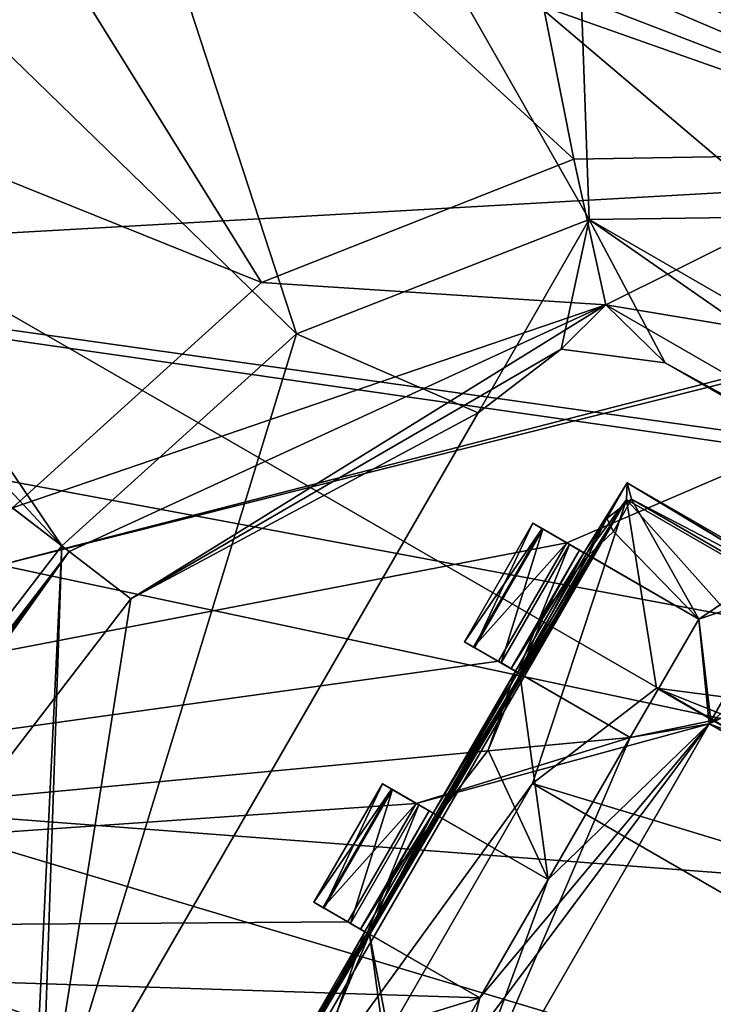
# Model space of a CAD drawing. Header units: millimetres. Extents: x -78 to 78, y -78 to 78.
# Tile 7 of 256: x -35.69 to -33.16, y -56.88 to -53.28. Entities that reach past the tile are written whole.
import ezdxf

# ---------------------------------------------------------------- set-up
doc = ezdxf.new("R2010")
doc.units = ezdxf.units.MM
doc.header["$LTSCALE"] = 41.718519
for name, color, linetype in [('10', 7, 'CONTINUOUS'), ('1421', 7, 'CONTINUOUS'), ('1448', 7, 'CONTINUOUS'), ('1480', 7, 'CONTINUOUS'), ('1493', 7, 'CONTINUOUS'), ('1503', 7, 'CONTINUOUS'), ('1517', 7, 'CONTINUOUS'), ('1558', 7, 'CONTINUOUS'), ('1585', 7, 'CONTINUOUS'), ('1593', 7, 'CONTINUOUS'), ('1646', 7, 'CONTINUOUS'), ('1745', 7, 'CONTINUOUS'), ('1769', 7, 'CONTINUOUS'), ('2704', 7, 'CONTINUOUS'), ('2713', 7, 'CONTINUOUS'), ('2720', 7, 'CONTINUOUS'), ('2748', 7, 'CONTINUOUS'), ('3248', 7, 'CONTINUOUS'), ('3258', 7, 'CONTINUOUS'), ('3273', 7, 'CONTINUOUS'), ('3298', 7, 'CONTINUOUS'), ('3299', 7, 'CONTINUOUS'), ('3300', 7, 'CONTINUOUS'), ('3325', 7, 'CONTINUOUS'), ('3326', 7, 'CONTINUOUS'), ('3327', 7, 'CONTINUOUS'), ('3329', 7, 'CONTINUOUS'), ('3353', 7, 'CONTINUOUS'), ('3354', 7, 'CONTINUOUS'), ('3355', 7, 'CONTINUOUS'), ('3358', 7, 'CONTINUOUS'), ('3378', 7, 'CONTINUOUS'), ('3379', 7, 'CONTINUOUS'), ('3400', 7, 'CONTINUOUS'), ('3401', 7, 'CONTINUOUS'), ('3402', 7, 'CONTINUOUS'), ('3403', 7, 'CONTINUOUS'), ('3404', 7, 'CONTINUOUS'), ('3405', 7, 'CONTINUOUS'), ('3431', 7, 'CONTINUOUS'), ('3432', 7, 'CONTINUOUS'), ('3433', 7, 'CONTINUOUS'), ('3454', 7, 'CONTINUOUS'), ('3457', 7, 'CONTINUOUS'), ('3458', 7, 'CONTINUOUS'), ('3459', 7, 'CONTINUOUS'), ('3487', 7, 'CONTINUOUS'), ('3536', 7, 'CONTINUOUS'), ('3538', 7, 'CONTINUOUS'), ('6', 7, 'CONTINUOUS'), ('745', 7, 'CONTINUOUS'), ('770', 7, 'CONTINUOUS'), ('833', 7, 'CONTINUOUS')]:
    doc.layers.add(name, color=color, linetype=linetype)

msp = doc.modelspace()

# ---------------------------------------------------------------- linework, layer by layer
at = {"layer": '10', "linetype": 'CONTINUOUS'}
for points in [[(-26.0369, -60.2711, -2), (-45.6578, -61.0684, -2), (-47.73, -52.73, -2), (-26.0369, -60.2711, -2)], [(-23.8526, -53.1265, -2), (-24.7212, -55.9677, -2), (-47.73, -52.73, -2), (-23.8526, -53.1265, -2)], [(-24.7212, -55.9677, -2), (-24.2957, -56.0978, -2), (-47.73, -52.73, -2), (-24.7212, -55.9677, -2)], [(-24.5881, -57.0541, -2), (-18.054, -59.0518, -2), (-47.73, -52.73, -2), (-24.5881, -57.0541, -2)], [(-18.054, -59.0518, -2), (-25.319, -59.4449, -2), (-47.73, -52.73, -2), (-18.054, -59.0518, -2)], [(-24.2957, -56.0978, -2), (-24.5881, -57.0541, -2), (-47.73, -52.73, -2), (-24.2957, -56.0978, -2)], [(-25.319, -59.4449, -2), (-26.0369, -60.2711, -2), (-47.73, -52.73, -2), (-25.319, -59.4449, -2)]]:
    msp.add_3dface(points, dxfattribs=at)
at = {"layer": '1421', "color": 7, "linetype": 'CONTINUOUS'}
for points in [[(-36.4386, -49.0578, 23.7), (-33.8127, -48.3956, 23.7), (-33.6129, -54.0155, 22.2), (-36.4386, -49.0578, 23.7)], [(-33.8127, -48.3956, 23.7), (-31.119, -48.5612, 23.7), (-32.47, -54.0002, 22.2), (-33.8127, -48.3956, 23.7)], [(-33.6129, -54.0155, 22.2), (-33.8127, -48.3956, 23.7), (-32.47, -54.0002, 22.2), (-33.6129, -54.0155, 22.2)], [(-38.741, -50.4883, 23.7), (-36.4386, -49.0578, 23.7), (-34.6829, -54.4339, 22.2), (-38.741, -50.4883, 23.7)], [(-34.6829, -54.4339, 22.2), (-36.4386, -49.0578, 23.7), (-33.6129, -54.0155, 22.2), (-34.6829, -54.4339, 22.2)], [(-39.2871, -51.1999, 23.6629), (-38.741, -50.4883, 23.7), (-35.5403, -55.2085, 22.2), (-39.2871, -51.1999, 23.6629)], [(-35.5403, -55.2085, 22.2), (-38.741, -50.4883, 23.7), (-34.6829, -54.4339, 22.2), (-35.5403, -55.2085, 22.2)], [(-39.8345, -51.9134, 23.6504), (-39.2871, -51.1999, 23.6629), (-35.5403, -55.2085, 22.2), (-39.8345, -51.9134, 23.6504)]]:
    msp.add_3dface(points, dxfattribs=at)
at = {"layer": '1448', "color": 7, "linetype": 'CONTINUOUS'}
for points in [[(-31.7699, -49.707, 26.0387), (-34.4732, -49.7512, 26.0387), (-32.4415, -53.7746, 23.3613), (-31.7699, -49.707, 26.0387)], [(-34.4732, -49.7512, 26.0387), (-36.9877, -50.7449, 26.0387), (-33.6689, -53.7947, 23.3613), (-34.4732, -49.7512, 26.0387)], [(-34.4732, -49.7512, 26.0387), (-33.6689, -53.7947, 23.3613), (-32.4415, -53.7746, 23.3613), (-34.4732, -49.7512, 26.0387)], [(-36.9877, -50.7449, 26.0387), (-38.9911, -52.5606, 26.0387), (-34.8107, -54.2459, 23.3613), (-36.9877, -50.7449, 26.0387)], [(-36.9877, -50.7449, 26.0387), (-34.8107, -54.2459, 23.3613), (-33.6689, -53.7947, 23.3613), (-36.9877, -50.7449, 26.0387)], [(-38.9911, -52.5606, 26.0387), (-35.7203, -55.0703, 23.3613), (-34.8107, -54.2459, 23.3613), (-38.9911, -52.5606, 26.0387)]]:
    msp.add_3dface(points, dxfattribs=at)
at = {"layer": '1480', "color": 7, "linetype": 'CONTINUOUS'}
msp.add_3dface([(-39.4445, -60.2966, 22.2), (-39.8345, -51.9134, 23.6504), (-35.5403, -55.2085, 22.2), (-39.4445, -60.2966, 22.2)], dxfattribs=at)
at = {"layer": '1493', "color": 7, "linetype": 'CONTINUOUS'}
for points in [[(-35.7203, -55.0703, 23.3613), (-40.2799, -61.4399, 23.2413), (-35.5135, -55.229, 23.2412), (-35.7203, -55.0703, 23.3613)], [(-40.2799, -61.4399, 23.2413), (-40.1566, -61.5103, 23.2104), (-35.5135, -55.229, 23.2412), (-40.2799, -61.4399, 23.2413)], [(-40.1566, -61.5103, 23.2104), (-40.0294, -61.5807, 23.2), (-35.5135, -55.229, 23.2412), (-40.1566, -61.5103, 23.2104)], [(-40.0294, -61.5807, 23.2), (-35.2882, -55.4019, 23.2), (-35.5135, -55.229, 23.2412), (-40.0294, -61.5807, 23.2)]]:
    msp.add_3dface(points, dxfattribs=at)
at = {"layer": '1503', "color": 7, "linetype": 'CONTINUOUS'}
for points in [[(-33.6129, -54.0155, 22.2), (-32.47, -54.0002, 22.2), (-29.9723, -56.1174, 22.2), (-33.6129, -54.0155, 22.2)], [(-34.6829, -54.4339, 22.2), (-33.6129, -54.0155, 22.2), (-34.0187, -54.722, 22.2), (-34.6829, -54.4339, 22.2)], [(-34.0187, -54.722, 22.2), (-33.6129, -54.0155, 22.2), (-33.715, -54.4891, 22.2), (-34.0187, -54.722, 22.2)], [(-33.715, -54.4891, 22.2), (-33.6129, -54.0155, 22.2), (-33.3356, -54.539, 22.2), (-33.715, -54.4891, 22.2)], [(-33.6129, -54.0155, 22.2), (-29.9723, -56.1174, 22.2), (-30.5644, -56.139, 22.2), (-33.6129, -54.0155, 22.2)], [(-33.3356, -54.539, 22.2), (-33.6129, -54.0155, 22.2), (-30.5644, -56.139, 22.2), (-33.3356, -54.539, 22.2)], [(-35.5403, -55.2085, 22.2), (-34.6829, -54.4339, 22.2), (-35.6187, -57.4933, 22.2), (-35.5403, -55.2085, 22.2)], [(-34.6829, -54.4339, 22.2), (-34.0187, -54.722, 22.2), (-35.6187, -57.4933, 22.2), (-34.6829, -54.4339, 22.2)], [(-39.4445, -60.2966, 22.2), (-35.5403, -55.2085, 22.2), (-35.6686, -57.8727, 22.2), (-39.4445, -60.2966, 22.2)], [(-35.6686, -57.8727, 22.2), (-35.5403, -55.2085, 22.2), (-35.6187, -57.4933, 22.2), (-35.6686, -57.8727, 22.2)]]:
    msp.add_3dface(points, dxfattribs=at)
at = {"layer": '1517', "color": 7, "linetype": 'CONTINUOUS'}
for points in [[(-33.6689, -53.7947, 23.3613), (-33.5521, -54.3273, 23.2), (-32.4415, -53.7746, 23.3613), (-33.6689, -53.7947, 23.3613)], [(-33.5521, -54.3273, 23.2), (-31.5579, -54.6599, 23.2), (-32.4415, -53.7746, 23.3613), (-33.5521, -54.3273, 23.2)], [(-34.8107, -54.2459, 23.3613), (-33.5521, -54.3273, 23.2), (-33.6689, -53.7947, 23.3613), (-34.8107, -54.2459, 23.3613)], [(-35.7203, -55.0703, 23.3613), (-33.5521, -54.3273, 23.2), (-34.8107, -54.2459, 23.3613), (-35.7203, -55.0703, 23.3613)], [(-33.5521, -54.3273, 23.2), (-35.7203, -55.0703, 23.3613), (-35.5135, -55.229, 23.2412), (-33.5521, -54.3273, 23.2)], [(-35.2882, -55.4019, 23.2), (-33.5521, -54.3273, 23.2), (-35.5135, -55.229, 23.2412), (-35.2882, -55.4019, 23.2)]]:
    msp.add_3dface(points, dxfattribs=at)
at = {"layer": '1558', "color": 7, "linetype": 'CONTINUOUS'}
for points in [[(-35.2882, -55.4019, 23.2), (-33.715, -54.4891, 23.2), (-33.5521, -54.3273, 23.2), (-35.2882, -55.4019, 23.2)], [(-33.715, -54.4891, 23.2), (-33.3356, -54.539, 23.2), (-33.5521, -54.3273, 23.2), (-33.715, -54.4891, 23.2)], [(-33.5521, -54.3273, 23.2), (-33.3356, -54.539, 23.2), (-30.2727, -56.2206, 23.2), (-33.5521, -54.3273, 23.2)], [(-31.5579, -54.6599, 23.2), (-33.5521, -54.3273, 23.2), (-30.2727, -56.2206, 23.2), (-31.5579, -54.6599, 23.2)], [(-34.0187, -54.722, 23.2), (-33.715, -54.4891, 23.2), (-35.2882, -55.4019, 23.2), (-34.0187, -54.722, 23.2)], [(-33.3356, -54.539, 23.2), (-30.5644, -56.139, 23.2), (-30.2727, -56.2206, 23.2), (-33.3356, -54.539, 23.2)], [(-35.6187, -57.4933, 23.2), (-34.0187, -54.722, 23.2), (-35.2882, -55.4019, 23.2), (-35.6187, -57.4933, 23.2)], [(-40.0294, -61.5807, 23.2), (-35.6187, -57.4933, 23.2), (-35.2882, -55.4019, 23.2), (-40.0294, -61.5807, 23.2)]]:
    msp.add_3dface(points, dxfattribs=at)
at = {"layer": '1585', "color": 7, "linetype": 'CONTINUOUS'}
for points in [[(-34.0187, -54.722, 22.2), (-33.715, -54.4891, 22.2), (-34.0187, -54.722, 23.2), (-34.0187, -54.722, 22.2)], [(-34.0187, -54.722, 23.2), (-33.715, -54.4891, 22.2), (-33.715, -54.4891, 23.2), (-34.0187, -54.722, 23.2)], [(-33.715, -54.4891, 22.2), (-33.3356, -54.539, 22.2), (-33.715, -54.4891, 23.2), (-33.715, -54.4891, 22.2)], [(-33.715, -54.4891, 23.2), (-33.3356, -54.539, 22.2), (-33.3356, -54.539, 23.2), (-33.715, -54.4891, 23.2)]]:
    msp.add_3dface(points, dxfattribs=at)
at = {"layer": '1593', "color": 7, "linetype": 'CONTINUOUS'}
for points in [[(-35.6187, -57.4933, 22.2), (-34.0187, -54.722, 22.2), (-35.6187, -57.4933, 23.2), (-35.6187, -57.4933, 22.2)], [(-34.0187, -54.722, 22.2), (-34.0187, -54.722, 23.2), (-35.6187, -57.4933, 23.2), (-34.0187, -54.722, 22.2)]]:
    msp.add_3dface(points, dxfattribs=at)
at = {"layer": '1646', "color": 7, "linetype": 'CONTINUOUS'}
for points in [[(-33.3356, -54.539, 22.2), (-30.5644, -56.139, 22.2), (-33.3356, -54.539, 23.2), (-33.3356, -54.539, 22.2)], [(-33.3356, -54.539, 23.2), (-30.5644, -56.139, 22.2), (-30.5644, -56.139, 23.2), (-33.3356, -54.539, 23.2)]]:
    msp.add_3dface(points, dxfattribs=at)
at = {"layer": '1745', "linetype": 'CONTINUOUS'}
for points in [[(-42.8123, -38.7906, 28.7), (-38.1672, -66.1075, 28.7), (-28.8862, -50.0323, 28.7), (-42.8123, -38.7906, 28.7)], [(-38.1672, -66.1075, 28.7), (-15.8595, -74.6681, 28.7), (-28.8862, -50.0323, 28.7), (-38.1672, -66.1075, 28.7)]]:
    msp.add_3dface(points, dxfattribs=at)
at = {"layer": '1769', "linetype": 'CONTINUOUS'}
for points in [[(-34.5772, -49.2171, 26.2), (-31.6832, -49.1694, 26.2), (-25.3347, -54.5532, 26.2), (-34.5772, -49.2171, 26.2)], [(-37.2762, -50.2838, 26.2), (-34.5772, -49.2171, 26.2), (-24.9089, -57.424, 26.2), (-37.2762, -50.2838, 26.2)], [(-34.5772, -49.2171, 26.2), (-25.3347, -54.5532, 26.2), (-24.9089, -57.424, 26.2), (-34.5772, -49.2171, 26.2)], [(-25.5201, -60.256, 26.2), (-39.4232, -52.229, 26.2), (-37.2762, -50.2838, 26.2), (-25.5201, -60.256, 26.2)], [(-25.5201, -60.256, 26.2), (-37.2762, -50.2838, 26.2), (-24.9089, -57.424, 26.2), (-25.5201, -60.256, 26.2)], [(-28.5654, -67.6081, 26.2), (-44.2676, -58.5425, 26.2), (-39.4232, -52.229, 26.2), (-28.5654, -67.6081, 26.2)], [(-25.5201, -60.256, 26.2), (-28.5654, -67.6081, 26.2), (-39.4232, -52.229, 26.2), (-25.5201, -60.256, 26.2)]]:
    msp.add_3dface(points, dxfattribs=at)
at = {"layer": '2704', "linetype": 'CONTINUOUS'}
for points in [[(-47.8372, -40.2225, 21.67), (-44.5961, -46.8331, 21.67), (-31.2278, -54.139, 21.67), (-47.8372, -40.2225, 21.67)], [(-44.5961, -46.8331, 21.67), (-44.9496, -47.1867, 21.67), (-31.2278, -54.139, 21.67), (-44.5961, -46.8331, 21.67)], [(-45.3739, -47.6109, 21.67), (-31.2278, -54.139, 21.67), (-44.9496, -47.1867, 21.67), (-45.3739, -47.6109, 21.67)], [(-45.3739, -47.6109, 21.67), (-45.7274, -47.9645, 21.67), (-31.2278, -54.139, 21.67), (-45.3739, -47.6109, 21.67)], [(-46.1517, -48.3888, 21.67), (-31.2278, -54.139, 21.67), (-45.7274, -47.9645, 21.67), (-46.1517, -48.3888, 21.67)], [(-46.1517, -48.3888, 21.67), (-46.5053, -48.7423, 21.67), (-31.2278, -54.139, 21.67), (-46.1517, -48.3888, 21.67)], [(-46.5053, -48.7423, 21.67), (-41.1446, -56.6314, 21.67), (-31.2278, -54.139, 21.67), (-46.5053, -48.7423, 21.67)], [(-41.1446, -56.6314, 21.67), (-33.6951, -55.1977, 21.67), (-31.2278, -54.139, 21.67), (-41.1446, -56.6314, 21.67)], [(-33.6951, -55.1977, 21.67), (-33.2129, -55.4762, 21.67), (-31.2278, -54.139, 21.67), (-33.6951, -55.1977, 21.67)], [(-33.2129, -55.4762, 21.67), (-33.1741, -55.8591, 21.67), (-31.2278, -54.139, 21.67), (-33.2129, -55.4762, 21.67)], [(-33.1741, -55.8591, 21.67), (-31.4375, -56.5012, 21.67), (-31.2278, -54.139, 21.67), (-33.1741, -55.8591, 21.67)], [(-41.1446, -56.6314, 21.67), (-33.9451, -55.6307, 21.67), (-33.6951, -55.1977, 21.67), (-41.1446, -56.6314, 21.67)], [(-33.4629, -55.9092, 21.67), (-33.1741, -55.8591, 21.67), (-33.2129, -55.4762, 21.67), (-33.4629, -55.9092, 21.67)], [(-33.9451, -55.6307, 21.67), (-41.1446, -56.6314, 21.67), (-33.4629, -55.9092, 21.67), (-33.9451, -55.6307, 21.67)], [(-34.2119, -57.6565, 21.67), (-33.1741, -55.8591, 21.67), (-34.3129, -57.3814, 21.67), (-34.2119, -57.6565, 21.67)], [(-33.1741, -55.8591, 21.67), (-34.0129, -56.8618, 21.67), (-34.3129, -57.3814, 21.67), (-33.1741, -55.8591, 21.67)], [(-33.1741, -55.8591, 21.67), (-33.4629, -55.9092, 21.67), (-34.2451, -56.1503, 21.67), (-33.1741, -55.8591, 21.67)], [(-33.7629, -56.4288, 21.67), (-33.1741, -55.8591, 21.67), (-34.2451, -56.1503, 21.67), (-33.7629, -56.4288, 21.67)], [(-33.1741, -55.8591, 21.67), (-33.7629, -56.4288, 21.67), (-34.0129, -56.8618, 21.67), (-33.1741, -55.8591, 21.67)], [(-33.1741, -55.8591, 21.67), (-31.7885, -56.6591, 21.67), (-31.4375, -56.5012, 21.67), (-33.1741, -55.8591, 21.67)], [(-33.4629, -55.9092, 21.67), (-41.1446, -56.6314, 21.67), (-34.2451, -56.1503, 21.67), (-33.4629, -55.9092, 21.67)], [(-34.2451, -56.1503, 21.67), (-41.1446, -56.6314, 21.67), (-34.4951, -56.5834, 21.67), (-34.2451, -56.1503, 21.67)], [(-34.4951, -56.5834, 21.67), (-41.1446, -56.6314, 21.67), (-34.0129, -56.8618, 21.67), (-34.4951, -56.5834, 21.67)], [(-41.1446, -56.6314, 21.67), (-21.6495, -66.5677, 21.67), (-35.0451, -57.536, 21.67), (-41.1446, -56.6314, 21.67)], [(-34.0129, -56.8618, 21.67), (-41.1446, -56.6314, 21.67), (-34.7951, -57.103, 21.67), (-34.0129, -56.8618, 21.67)], [(-41.1446, -56.6314, 21.67), (-35.0451, -57.536, 21.67), (-34.7951, -57.103, 21.67), (-41.1446, -56.6314, 21.67)], [(-34.3129, -57.3814, 21.67), (-34.0129, -56.8618, 21.67), (-34.7951, -57.103, 21.67), (-34.3129, -57.3814, 21.67)]]:
    msp.add_3dface(points, dxfattribs=at)
at = {"layer": '2713', "linetype": 'CONTINUOUS'}
for points in [[(-21.6495, -66.5677, 21.67), (-41.1446, -56.6314, 21.67), (-41.1111, -56.6558, 20.074), (-21.6495, -66.5677, 21.67)], [(-21.6345, -66.5726, 20.074), (-21.6495, -66.5677, 21.67), (-41.1111, -56.6558, 20.074), (-21.6345, -66.5726, 20.074)]]:
    msp.add_3dface(points, dxfattribs=at)
at = {"layer": '2720', "linetype": 'CONTINUOUS'}
for points in [[(-31.2619, -54.1194, 20.074), (-56.5927, -41.1969, 20.074), (-47.8794, -40.1723, 20.074), (-31.2619, -54.1194, 20.074)], [(-41.1111, -56.6558, 20.074), (-56.5927, -41.1969, 20.074), (-31.2619, -54.1194, 20.074), (-41.1111, -56.6558, 20.074)], [(-10.8683, -61.5475, 20.074), (-41.1111, -56.6558, 20.074), (-31.2619, -54.1194, 20.074), (-10.8683, -61.5475, 20.074)], [(-21.6345, -66.5726, 20.074), (-41.1111, -56.6558, 20.074), (-10.8683, -61.5475, 20.074), (-21.6345, -66.5726, 20.074)]]:
    msp.add_3dface(points, dxfattribs=at)
at = {"layer": '2748', "linetype": 'CONTINUOUS'}
for points in [[(-47.8372, -40.2225, 21.67), (-31.2619, -54.1194, 20.074), (-47.8794, -40.1723, 20.074), (-47.8372, -40.2225, 21.67)], [(-47.8372, -40.2225, 21.67), (-31.2278, -54.139, 21.67), (-31.2619, -54.1194, 20.074), (-47.8372, -40.2225, 21.67)]]:
    msp.add_3dface(points, dxfattribs=at)
at = {"layer": '3248', "linetype": 'CONTINUOUS'}
for points in [[(-33.1741, -55.8591, 21.67), (-33.168, -55.8485, 21.845), (-33.1274, -55.8376, 22.27), (-33.1741, -55.8591, 21.67)], [(-31.7932, -56.6079, 22.27), (-33.1741, -55.8591, 21.67), (-33.1274, -55.8376, 22.27), (-31.7932, -56.6079, 22.27)], [(-31.7885, -56.6591, 21.67), (-33.1741, -55.8591, 21.67), (-31.7824, -56.6485, 21.845), (-31.7885, -56.6591, 21.67)], [(-31.7824, -56.6485, 21.845), (-33.1741, -55.8591, 21.67), (-31.7932, -56.6079, 22.27), (-31.7824, -56.6485, 21.845)]]:
    msp.add_3dface(points, dxfattribs=at)
at = {"layer": '3258', "linetype": 'CONTINUOUS'}
for points in [[(-33.168, -55.8485, 21.845), (-34.2119, -57.6565, 21.67), (-34.218, -57.6671, 21.845), (-33.168, -55.8485, 21.845)], [(-33.1741, -55.8591, 21.67), (-34.2119, -57.6565, 21.67), (-33.168, -55.8485, 21.845), (-33.1741, -55.8591, 21.67)]]:
    msp.add_3dface(points, dxfattribs=at)
at = {"layer": '3273', "linetype": 'CONTINUOUS'}
for points in [[(-34.0691, -55.5592, 21.896), (-33.8191, -55.1262, 21.896), (-33.7854, -55.1456, 21.7623), (-34.0691, -55.5592, 21.896)], [(-34.0354, -55.5786, 21.7623), (-34.0691, -55.5592, 21.896), (-33.7854, -55.1456, 21.7623), (-34.0354, -55.5786, 21.7623)], [(-33.6951, -55.1977, 21.67), (-34.0354, -55.5786, 21.7623), (-33.7854, -55.1456, 21.7623), (-33.6951, -55.1977, 21.67)], [(-33.6951, -55.1977, 21.67), (-33.9451, -55.6307, 21.67), (-34.0354, -55.5786, 21.7623), (-33.6951, -55.1977, 21.67)]]:
    msp.add_3dface(points, dxfattribs=at)
at = {"layer": '3298', "linetype": 'CONTINUOUS'}
for points in [[(-34.0129, -56.8618, 21.67), (-33.7629, -56.4288, 21.67), (-34.0129, -56.8618, 21.845), (-34.0129, -56.8618, 21.67)], [(-33.7629, -56.4288, 21.67), (-33.7629, -56.4288, 21.845), (-34.0129, -56.8618, 21.845), (-33.7629, -56.4288, 21.67)]]:
    msp.add_3dface(points, dxfattribs=at)
at = {"layer": '3299', "linetype": 'CONTINUOUS'}
for points in [[(-33.6485, -55.2246, 22.1557), (-33.6162, -55.2433, 21.8612), (-33.8191, -55.1262, 21.896), (-33.6485, -55.2246, 22.1557)], [(-33.8191, -55.1262, 21.896), (-33.6162, -55.2433, 21.8612), (-33.7854, -55.1456, 21.7623), (-33.8191, -55.1262, 21.896)], [(-33.6328, -55.2337, 22.4493), (-33.6485, -55.2246, 22.1557), (-33.8191, -55.1262, 22.421), (-33.6328, -55.2337, 22.4493)], [(-33.7825, -55.1473, 22.5598), (-33.6328, -55.2337, 22.4493), (-33.8191, -55.1262, 22.421), (-33.7825, -55.1473, 22.5598)], [(-33.8191, -55.1262, 22.421), (-33.6485, -55.2246, 22.1557), (-33.8191, -55.1262, 21.896), (-33.8191, -55.1262, 22.421)], [(-33.2129, -55.4762, 21.67), (-33.6951, -55.1977, 21.67), (-33.7854, -55.1456, 21.7623), (-33.2129, -55.4762, 21.67)], [(-33.2129, -55.4762, 21.845), (-33.2129, -55.4762, 21.67), (-33.7854, -55.1456, 21.7623), (-33.2129, -55.4762, 21.845)], [(-33.6162, -55.2433, 21.8612), (-33.2129, -55.4762, 21.845), (-33.7854, -55.1456, 21.7623), (-33.6162, -55.2433, 21.8612)], [(-33.6854, -55.2033, 22.652), (-33.6328, -55.2337, 22.4493), (-33.7825, -55.1473, 22.5598), (-33.6854, -55.2033, 22.652)], [(-33.6242, -55.2387, 22.6698), (-33.6328, -55.2337, 22.4493), (-33.6854, -55.2033, 22.652), (-33.6242, -55.2387, 22.6698)]]:
    msp.add_3dface(points, dxfattribs=at)
at = {"layer": '3300', "linetype": 'CONTINUOUS'}
for points in [[(-33.8985, -55.6576, 22.1542), (-33.8828, -55.6667, 22.4493), (-34.0691, -55.5592, 22.421), (-33.8985, -55.6576, 22.1542)], [(-34.0691, -55.5592, 22.421), (-33.8828, -55.6667, 22.4493), (-34.0325, -55.5803, 22.5598), (-34.0691, -55.5592, 22.421)], [(-33.8664, -55.6762, 21.8612), (-33.8985, -55.6576, 22.1542), (-34.0691, -55.5592, 21.896), (-33.8664, -55.6762, 21.8612)], [(-34.0354, -55.5786, 21.7623), (-33.8664, -55.6762, 21.8612), (-34.0691, -55.5592, 21.896), (-34.0354, -55.5786, 21.7623)], [(-34.0691, -55.5592, 21.896), (-33.8985, -55.6576, 22.1542), (-34.0691, -55.5592, 22.421), (-34.0691, -55.5592, 21.896)], [(-34.0354, -55.5786, 21.7623), (-33.9451, -55.6307, 21.67), (-33.4629, -55.9092, 21.845), (-34.0354, -55.5786, 21.7623)], [(-33.8664, -55.6762, 21.8612), (-34.0354, -55.5786, 21.7623), (-33.4629, -55.9092, 21.845), (-33.8664, -55.6762, 21.8612)], [(-33.8828, -55.6667, 22.4493), (-33.8742, -55.6717, 22.6698), (-34.0325, -55.5803, 22.5598), (-33.8828, -55.6667, 22.4493)], [(-34.0325, -55.5803, 22.5598), (-33.8742, -55.6717, 22.6698), (-33.9354, -55.6363, 22.652), (-34.0325, -55.5803, 22.5598)], [(-33.9451, -55.6307, 21.67), (-33.4629, -55.9092, 21.67), (-33.4629, -55.9092, 21.845), (-33.9451, -55.6307, 21.67)]]:
    msp.add_3dface(points, dxfattribs=at)
at = {"layer": '3325', "linetype": 'CONTINUOUS'}
for points in [[(-34.6191, -56.5118, 22.421), (-34.4328, -56.6193, 22.4493), (-34.5825, -56.5329, 22.5598), (-34.6191, -56.5118, 22.421)], [(-34.4328, -56.6193, 22.4493), (-34.6191, -56.5118, 22.421), (-34.4485, -56.6103, 22.1542), (-34.4328, -56.6193, 22.4493)], [(-34.4164, -56.6288, 21.8612), (-34.6191, -56.5118, 21.896), (-34.5854, -56.5312, 21.7623), (-34.4164, -56.6288, 21.8612)], [(-34.6191, -56.5118, 21.896), (-34.4164, -56.6288, 21.8612), (-34.4485, -56.6103, 22.1542), (-34.6191, -56.5118, 21.896)], [(-34.6191, -56.5118, 22.421), (-34.6191, -56.5118, 21.896), (-34.4485, -56.6103, 22.1542), (-34.6191, -56.5118, 22.421)], [(-34.4951, -56.5834, 21.67), (-34.0129, -56.8618, 21.845), (-34.5854, -56.5312, 21.7623), (-34.4951, -56.5834, 21.67)], [(-34.0129, -56.8618, 21.845), (-34.4164, -56.6288, 21.8612), (-34.5854, -56.5312, 21.7623), (-34.0129, -56.8618, 21.845)], [(-34.4328, -56.6193, 22.4493), (-34.4242, -56.6243, 22.6698), (-34.5825, -56.5329, 22.5598), (-34.4328, -56.6193, 22.4493)], [(-34.5825, -56.5329, 22.5598), (-34.4242, -56.6243, 22.6698), (-34.4854, -56.589, 22.652), (-34.5825, -56.5329, 22.5598)], [(-34.4951, -56.5834, 21.67), (-34.0129, -56.8618, 21.67), (-34.0129, -56.8618, 21.845), (-34.4951, -56.5834, 21.67)]]:
    msp.add_3dface(points, dxfattribs=at)
at = {"layer": '3326', "linetype": 'CONTINUOUS'}
for points in [[(-34.1828, -56.1863, 22.4493), (-34.1985, -56.1772, 22.1557), (-34.3691, -56.0788, 22.421), (-34.1828, -56.1863, 22.4493)], [(-34.3325, -56.0999, 22.5598), (-34.1828, -56.1863, 22.4493), (-34.3691, -56.0788, 22.421), (-34.3325, -56.0999, 22.5598)], [(-34.1985, -56.1772, 22.1557), (-34.1662, -56.1959, 21.8612), (-34.3691, -56.0788, 21.896), (-34.1985, -56.1772, 22.1557)], [(-34.3691, -56.0788, 21.896), (-34.1662, -56.1959, 21.8612), (-34.3354, -56.0982, 21.7623), (-34.3691, -56.0788, 21.896)], [(-34.3691, -56.0788, 22.421), (-34.1985, -56.1772, 22.1557), (-34.3691, -56.0788, 21.896), (-34.3691, -56.0788, 22.421)], [(-33.7629, -56.4288, 21.67), (-34.2451, -56.1503, 21.67), (-34.3354, -56.0982, 21.7623), (-33.7629, -56.4288, 21.67)], [(-33.7629, -56.4288, 21.845), (-33.7629, -56.4288, 21.67), (-34.3354, -56.0982, 21.7623), (-33.7629, -56.4288, 21.845)], [(-34.1662, -56.1959, 21.8612), (-33.7629, -56.4288, 21.845), (-34.3354, -56.0982, 21.7623), (-34.1662, -56.1959, 21.8612)], [(-34.2354, -56.1559, 22.652), (-34.1828, -56.1863, 22.4493), (-34.3325, -56.0999, 22.5598), (-34.2354, -56.1559, 22.652)], [(-34.1742, -56.1913, 22.6698), (-34.1828, -56.1863, 22.4493), (-34.2354, -56.1559, 22.652), (-34.1742, -56.1913, 22.6698)]]:
    msp.add_3dface(points, dxfattribs=at)
at = {"layer": '3327', "linetype": 'CONTINUOUS'}
for points in [[(-33.4629, -55.9092, 21.67), (-33.2129, -55.4762, 21.67), (-33.4629, -55.9092, 21.845), (-33.4629, -55.9092, 21.67)], [(-33.4629, -55.9092, 21.845), (-33.2129, -55.4762, 21.67), (-33.2129, -55.4762, 21.845), (-33.4629, -55.9092, 21.845)]]:
    msp.add_3dface(points, dxfattribs=at)
at = {"layer": '3329', "linetype": 'CONTINUOUS'}
msp.add_3dface([(-33.1274, -55.8376, 22.27), (-33.168, -55.8485, 21.845), (-32.8899, -55.3667, 21.845), (-33.1274, -55.8376, 22.27)], dxfattribs=at)
at = {"layer": '3353', "linetype": 'CONTINUOUS'}
for points in [[(-34.3691, -56.0788, 21.896), (-34.3354, -56.0982, 21.7623), (-34.6191, -56.5118, 21.896), (-34.3691, -56.0788, 21.896)], [(-34.6191, -56.5118, 21.896), (-34.3354, -56.0982, 21.7623), (-34.5854, -56.5312, 21.7623), (-34.6191, -56.5118, 21.896)], [(-34.3354, -56.0982, 21.7623), (-34.2451, -56.1503, 21.67), (-34.5854, -56.5312, 21.7623), (-34.3354, -56.0982, 21.7623)], [(-34.2451, -56.1503, 21.67), (-34.4951, -56.5834, 21.67), (-34.5854, -56.5312, 21.7623), (-34.2451, -56.1503, 21.67)]]:
    msp.add_3dface(points, dxfattribs=at)
at = {"layer": '3354', "linetype": 'CONTINUOUS'}
for points in [[(-33.6328, -55.2337, 22.4493), (-33.8985, -55.6576, 22.1542), (-33.6485, -55.2246, 22.1557), (-33.6328, -55.2337, 22.4493)], [(-33.8985, -55.6576, 22.1542), (-33.7709, -55.4427, 21.9003), (-33.6485, -55.2246, 22.1557), (-33.8985, -55.6576, 22.1542)], [(-33.7709, -55.4427, 21.9003), (-33.6162, -55.2433, 21.8612), (-33.6485, -55.2246, 22.1557), (-33.7709, -55.4427, 21.9003)], [(-33.6328, -55.2337, 22.4493), (-33.8828, -55.6667, 22.4493), (-33.8985, -55.6576, 22.1542), (-33.6328, -55.2337, 22.4493)], [(-33.8664, -55.6762, 21.8612), (-33.7709, -55.4427, 21.9003), (-33.8985, -55.6576, 22.1542), (-33.8664, -55.6762, 21.8612)]]:
    msp.add_3dface(points, dxfattribs=at)
at = {"layer": '3355', "linetype": 'CONTINUOUS'}
for points in [[(-34.0691, -55.5592, 21.896), (-34.0691, -55.5592, 22.421), (-33.8191, -55.1262, 21.896), (-34.0691, -55.5592, 21.896)], [(-34.0691, -55.5592, 22.421), (-33.8191, -55.1262, 22.421), (-33.8191, -55.1262, 21.896), (-34.0691, -55.5592, 22.421)]]:
    msp.add_3dface(points, dxfattribs=at)
at = {"layer": '3358', "linetype": 'CONTINUOUS'}
for points in [[(-33.524, -55.1567, 21.845), (-33.4582, -55.0386, 21.845), (-33.2129, -55.4762, 21.845), (-33.524, -55.1567, 21.845)], [(-33.2129, -55.4762, 21.845), (-33.4582, -55.0386, 21.845), (-32.8899, -55.3667, 21.845), (-33.2129, -55.4762, 21.845)], [(-33.6162, -55.2433, 21.8612), (-33.524, -55.1567, 21.845), (-33.2129, -55.4762, 21.845), (-33.6162, -55.2433, 21.8612)], [(-33.168, -55.8485, 21.845), (-33.2129, -55.4762, 21.845), (-32.8899, -55.3667, 21.845), (-33.168, -55.8485, 21.845)], [(-33.168, -55.8485, 21.845), (-33.4629, -55.9092, 21.845), (-33.2129, -55.4762, 21.845), (-33.168, -55.8485, 21.845)], [(-33.9826, -55.9555, 21.845), (-33.8664, -55.6762, 21.8612), (-33.7629, -56.4288, 21.845), (-33.9826, -55.9555, 21.845)], [(-33.8664, -55.6762, 21.8612), (-33.4629, -55.9092, 21.845), (-33.7629, -56.4288, 21.845), (-33.8664, -55.6762, 21.8612)], [(-33.168, -55.8485, 21.845), (-34.218, -57.6671, 21.845), (-33.4629, -55.9092, 21.845), (-33.168, -55.8485, 21.845)], [(-33.4629, -55.9092, 21.845), (-34.218, -57.6671, 21.845), (-33.7629, -56.4288, 21.845), (-33.4629, -55.9092, 21.845)], [(-34.1662, -56.1959, 21.8612), (-33.9826, -55.9555, 21.845), (-33.7629, -56.4288, 21.845), (-34.1662, -56.1959, 21.8612)], [(-33.7629, -56.4288, 21.845), (-34.218, -57.6671, 21.845), (-34.0129, -56.8618, 21.845), (-33.7629, -56.4288, 21.845)], [(-34.5326, -56.9081, 21.845), (-34.4164, -56.6288, 21.8612), (-34.3129, -57.3814, 21.845), (-34.5326, -56.9081, 21.845)], [(-34.218, -57.6671, 21.845), (-34.4164, -56.6288, 21.8612), (-34.0129, -56.8618, 21.845), (-34.218, -57.6671, 21.845)], [(-34.4164, -56.6288, 21.8612), (-34.218, -57.6671, 21.845), (-34.3129, -57.3814, 21.845), (-34.4164, -56.6288, 21.8612)]]:
    msp.add_3dface(points, dxfattribs=at)
at = {"layer": '3378', "linetype": 'CONTINUOUS'}
for points in [[(-34.3691, -56.0788, 22.421), (-34.3691, -56.0788, 21.896), (-34.6191, -56.5118, 22.421), (-34.3691, -56.0788, 22.421)], [(-34.3691, -56.0788, 21.896), (-34.6191, -56.5118, 21.896), (-34.6191, -56.5118, 22.421), (-34.3691, -56.0788, 21.896)]]:
    msp.add_3dface(points, dxfattribs=at)
at = {"layer": '3379', "linetype": 'CONTINUOUS'}
for points in [[(-33.6242, -55.2387, 22.6698), (-33.4742, -54.9788, 22.67), (-33.6328, -55.2337, 22.4493), (-33.6242, -55.2387, 22.6698)], [(-33.4742, -54.9788, 22.67), (-33.5486, -55.1091, 22.46), (-33.6328, -55.2337, 22.4493), (-33.4742, -54.9788, 22.67)], [(-33.4742, -54.9788, 22.67), (-33.4742, -54.9788, 22.47), (-33.5486, -55.1091, 22.46), (-33.4742, -54.9788, 22.67)]]:
    msp.add_3dface(points, dxfattribs=at)
at = {"layer": '3400', "linetype": 'CONTINUOUS'}
for points in [[(-34.1985, -56.1772, 22.1557), (-34.1828, -56.1863, 22.4493), (-34.4485, -56.6103, 22.1542), (-34.1985, -56.1772, 22.1557)], [(-34.1985, -56.1772, 22.1557), (-34.4485, -56.6103, 22.1542), (-34.3209, -56.3953, 21.9003), (-34.1985, -56.1772, 22.1557)], [(-34.1828, -56.1863, 22.4493), (-34.4328, -56.6193, 22.4493), (-34.4485, -56.6103, 22.1542), (-34.1828, -56.1863, 22.4493)], [(-34.1662, -56.1959, 21.8612), (-34.1985, -56.1772, 22.1557), (-34.3209, -56.3953, 21.9003), (-34.1662, -56.1959, 21.8612)], [(-34.4485, -56.6103, 22.1542), (-34.4164, -56.6288, 21.8612), (-34.3209, -56.3953, 21.9003), (-34.4485, -56.6103, 22.1542)]]:
    msp.add_3dface(points, dxfattribs=at)
at = {"layer": '3401', "linetype": 'CONTINUOUS'}
for points in [[(-33.4742, -54.9788, 22.47), (-33.4582, -55.0386, 21.845), (-33.5486, -55.1091, 22.46), (-33.4742, -54.9788, 22.47)], [(-33.4582, -55.0386, 21.845), (-33.524, -55.1567, 21.845), (-33.5486, -55.1091, 22.46), (-33.4582, -55.0386, 21.845)], [(-33.5486, -55.1091, 22.46), (-33.6162, -55.2433, 21.8612), (-33.6328, -55.2337, 22.4493), (-33.5486, -55.1091, 22.46)], [(-33.524, -55.1567, 21.845), (-33.6162, -55.2433, 21.8612), (-33.5486, -55.1091, 22.46), (-33.524, -55.1567, 21.845)], [(-33.8828, -55.6667, 22.4493), (-33.6328, -55.2337, 22.4493), (-33.8664, -55.6762, 21.8612), (-33.8828, -55.6667, 22.4493)], [(-33.6328, -55.2337, 22.4493), (-33.6162, -55.2433, 21.8612), (-33.8664, -55.6762, 21.8612), (-33.6328, -55.2337, 22.4493)], [(-34.1828, -56.1863, 22.4493), (-33.8828, -55.6667, 22.4493), (-34.1662, -56.1959, 21.8612), (-34.1828, -56.1863, 22.4493)], [(-34.1662, -56.1959, 21.8612), (-33.8828, -55.6667, 22.4493), (-33.9826, -55.9555, 21.845), (-34.1662, -56.1959, 21.8612)], [(-33.9826, -55.9555, 21.845), (-33.8828, -55.6667, 22.4493), (-33.8664, -55.6762, 21.8612), (-33.9826, -55.9555, 21.845)], [(-34.4328, -56.6193, 22.4493), (-34.1828, -56.1863, 22.4493), (-34.4164, -56.6288, 21.8612), (-34.4328, -56.6193, 22.4493)], [(-34.4164, -56.6288, 21.8612), (-34.1828, -56.1863, 22.4493), (-34.1662, -56.1959, 21.8612), (-34.4164, -56.6288, 21.8612)], [(-34.7328, -57.139, 22.4493), (-34.4328, -56.6193, 22.4493), (-34.7162, -57.1486, 21.845), (-34.7328, -57.139, 22.4493)], [(-34.7162, -57.1486, 21.845), (-34.4328, -56.6193, 22.4493), (-34.5326, -56.9081, 21.845), (-34.7162, -57.1486, 21.845)], [(-34.5326, -56.9081, 21.845), (-34.4328, -56.6193, 22.4493), (-34.4164, -56.6288, 21.8612), (-34.5326, -56.9081, 21.845)]]:
    msp.add_3dface(points, dxfattribs=at)
at = {"layer": '3402', "linetype": 'CONTINUOUS'}
for points in [[(-34.0691, -55.5592, 22.421), (-34.0325, -55.5803, 22.5598), (-33.8191, -55.1262, 22.421), (-34.0691, -55.5592, 22.421)], [(-34.0325, -55.5803, 22.5598), (-33.7825, -55.1473, 22.5598), (-33.8191, -55.1262, 22.421), (-34.0325, -55.5803, 22.5598)], [(-34.0325, -55.5803, 22.5598), (-33.9354, -55.6363, 22.652), (-33.7825, -55.1473, 22.5598), (-34.0325, -55.5803, 22.5598)], [(-33.9354, -55.6363, 22.652), (-33.6854, -55.2033, 22.652), (-33.7825, -55.1473, 22.5598), (-33.9354, -55.6363, 22.652)]]:
    msp.add_3dface(points, dxfattribs=at)
at = {"layer": '3403', "linetype": 'CONTINUOUS'}
for points in [[(-30.8761, -56.4788, 22.67), (-30.8761, -56.4788, 22.47), (-33.4742, -54.9788, 22.47), (-30.8761, -56.4788, 22.67)], [(-33.4742, -54.9788, 22.67), (-30.8761, -56.4788, 22.67), (-33.4742, -54.9788, 22.47), (-33.4742, -54.9788, 22.67)]]:
    msp.add_3dface(points, dxfattribs=at)
at = {"layer": '3404', "linetype": 'CONTINUOUS'}
msp.add_3dface([(-33.8664, -55.6762, 21.8612), (-33.6162, -55.2433, 21.8612), (-33.7709, -55.4427, 21.9003), (-33.8664, -55.6762, 21.8612)], dxfattribs=at)
at = {"layer": '3405', "linetype": 'CONTINUOUS'}
for points in [[(-33.4742, -54.9788, 22.47), (-30.8761, -56.4788, 22.47), (-32.8493, -55.3558, 22.27), (-33.4742, -54.9788, 22.47)], [(-33.4582, -55.0386, 21.845), (-33.4742, -54.9788, 22.47), (-32.8493, -55.3558, 22.27), (-33.4582, -55.0386, 21.845)], [(-32.8899, -55.3667, 21.845), (-33.4582, -55.0386, 21.845), (-32.8493, -55.3558, 22.27), (-32.8899, -55.3667, 21.845)]]:
    msp.add_3dface(points, dxfattribs=at)
at = {"layer": '3431', "linetype": 'CONTINUOUS'}
for points in [[(-34.3691, -56.0788, 22.421), (-34.6191, -56.5118, 22.421), (-34.5825, -56.5329, 22.5598), (-34.3691, -56.0788, 22.421)], [(-34.3325, -56.0999, 22.5598), (-34.3691, -56.0788, 22.421), (-34.5825, -56.5329, 22.5598), (-34.3325, -56.0999, 22.5598)], [(-34.3325, -56.0999, 22.5598), (-34.5825, -56.5329, 22.5598), (-34.4854, -56.589, 22.652), (-34.3325, -56.0999, 22.5598)], [(-34.2354, -56.1559, 22.652), (-34.3325, -56.0999, 22.5598), (-34.4854, -56.589, 22.652), (-34.2354, -56.1559, 22.652)]]:
    msp.add_3dface(points, dxfattribs=at)
at = {"layer": '3432', "linetype": 'CONTINUOUS'}
for points in [[(-33.9354, -55.6363, 22.652), (-33.8742, -55.6717, 22.6698), (-33.6854, -55.2033, 22.652), (-33.9354, -55.6363, 22.652)], [(-33.8742, -55.6717, 22.6698), (-33.6242, -55.2387, 22.6698), (-33.6854, -55.2033, 22.652), (-33.8742, -55.6717, 22.6698)]]:
    msp.add_3dface(points, dxfattribs=at)
at = {"layer": '3433', "linetype": 'CONTINUOUS'}
for points in [[(-33.8742, -55.6717, 22.6698), (-33.8828, -55.6667, 22.4493), (-34.1828, -56.1863, 22.4493), (-33.8742, -55.6717, 22.6698)], [(-34.1742, -56.1913, 22.6698), (-33.8742, -55.6717, 22.6698), (-34.1828, -56.1863, 22.4493), (-34.1742, -56.1913, 22.6698)]]:
    msp.add_3dface(points, dxfattribs=at)
at = {"layer": '3454', "linetype": 'CONTINUOUS'}
for points in [[(-34.2354, -56.1559, 22.652), (-34.4854, -56.589, 22.652), (-34.4242, -56.6243, 22.6698), (-34.2354, -56.1559, 22.652)], [(-34.1742, -56.1913, 22.6698), (-34.2354, -56.1559, 22.652), (-34.4242, -56.6243, 22.6698), (-34.1742, -56.1913, 22.6698)]]:
    msp.add_3dface(points, dxfattribs=at)
at = {"layer": '3457', "linetype": 'CONTINUOUS'}
msp.add_3dface([(-34.4164, -56.6288, 21.8612), (-34.1662, -56.1959, 21.8612), (-34.3209, -56.3953, 21.9003), (-34.4164, -56.6288, 21.8612)], dxfattribs=at)
at = {"layer": '3458', "linetype": 'CONTINUOUS'}
for points in [[(-34.4242, -56.6243, 22.6698), (-34.4328, -56.6193, 22.4493), (-34.7328, -57.139, 22.4493), (-34.4242, -56.6243, 22.6698)], [(-34.7242, -57.1439, 22.6698), (-34.4242, -56.6243, 22.6698), (-34.7328, -57.139, 22.4493), (-34.7242, -57.1439, 22.6698)]]:
    msp.add_3dface(points, dxfattribs=at)
at = {"layer": '3459', "linetype": 'CONTINUOUS'}
for points in [[(-33.4765, -55.0387, 23.47), (-30.9268, -56.5107, 23.47), (-33.4742, -54.9788, 22.67), (-33.4765, -55.0387, 23.47)], [(-30.9268, -56.5107, 23.47), (-30.8761, -56.4788, 22.67), (-33.4742, -54.9788, 22.67), (-30.9268, -56.5107, 23.47)]]:
    msp.add_3dface(points, dxfattribs=at)
at = {"layer": '3487', "linetype": 'CONTINUOUS'}
for points in [[(-33.4765, -55.0387, 23.47), (-33.4742, -54.9788, 22.67), (-33.6242, -55.2387, 22.6698), (-33.4765, -55.0387, 23.47)], [(-35.0736, -57.8049, 23.47), (-33.4765, -55.0387, 23.47), (-34.9742, -57.5769, 22.6698), (-35.0736, -57.8049, 23.47)], [(-34.9742, -57.5769, 22.6698), (-33.4765, -55.0387, 23.47), (-34.7242, -57.1439, 22.6698), (-34.9742, -57.5769, 22.6698)], [(-34.7242, -57.1439, 22.6698), (-33.4765, -55.0387, 23.47), (-34.4242, -56.6243, 22.6698), (-34.7242, -57.1439, 22.6698)], [(-34.4242, -56.6243, 22.6698), (-33.4765, -55.0387, 23.47), (-34.1742, -56.1913, 22.6698), (-34.4242, -56.6243, 22.6698)], [(-34.1742, -56.1913, 22.6698), (-33.4765, -55.0387, 23.47), (-33.8742, -55.6717, 22.6698), (-34.1742, -56.1913, 22.6698)], [(-33.8742, -55.6717, 22.6698), (-33.4765, -55.0387, 23.47), (-33.6242, -55.2387, 22.6698), (-33.8742, -55.6717, 22.6698)]]:
    msp.add_3dface(points, dxfattribs=at)
at = {"layer": '3536', "linetype": 'CONTINUOUS'}
for points in [[(-33.4765, -55.0387, 23.47), (-35.0736, -57.8049, 23.47), (-33.8202, -56.0781, 23.47), (-33.4765, -55.0387, 23.47)], [(-33.3666, -55.7292, 23.47), (-33.4765, -55.0387, 23.47), (-33.8202, -56.0781, 23.47), (-33.3666, -55.7292, 23.47)], [(-30.9268, -56.5107, 23.47), (-33.4765, -55.0387, 23.47), (-32.7957, -55.8036, 23.47), (-30.9268, -56.5107, 23.47)], [(-32.7957, -55.8036, 23.47), (-33.4765, -55.0387, 23.47), (-33.3666, -55.7292, 23.47), (-32.7957, -55.8036, 23.47)], [(-33.8202, -56.0781, 23.47), (-35.0736, -57.8049, 23.47), (-34.3202, -56.9442, 23.47), (-33.8202, -56.0781, 23.47)]]:
    msp.add_3dface(points, dxfattribs=at)
at = {"layer": '3538', "linetype": 'CONTINUOUS'}
for points in [[(-31.5807, -56.7572, 23.47), (-33.3666, -55.7292, 23.47), (-33.8202, -56.0781, 23.47), (-31.5807, -56.7572, 23.47)], [(-31.5807, -56.7572, 23.47), (-31.9297, -56.3036, 23.47), (-33.3666, -55.7292, 23.47), (-31.5807, -56.7572, 23.47)], [(-31.9297, -56.3036, 23.47), (-32.7957, -55.8036, 23.47), (-33.3666, -55.7292, 23.47), (-31.9297, -56.3036, 23.47)], [(-31.6552, -57.3281, 23.47), (-33.8202, -56.0781, 23.47), (-34.3202, -56.9442, 23.47), (-31.6552, -57.3281, 23.47)], [(-31.6552, -57.3281, 23.47), (-31.5807, -56.7572, 23.47), (-33.8202, -56.0781, 23.47), (-31.6552, -57.3281, 23.47)]]:
    msp.add_3dface(points, dxfattribs=at)
at = {"layer": '6', "linetype": 'CONTINUOUS'}
for points in [[(-23.4619, -53.3708), (-21.0374, -50.4257), (-47.73, -51.48), (-23.4619, -53.3708)], [(-23.4619, -53.3708), (-47.73, -51.48), (-51.8914, -54.9785), (-23.4619, -53.3708)], [(-24.5881, -57.0541), (-23.4619, -53.3708), (-51.8914, -54.9785), (-24.5881, -57.0541)], [(-42.2902, -62.6652), (-24.5881, -57.0541), (-51.8914, -54.9785), (-42.2902, -62.6652)]]:
    msp.add_3dface(points, dxfattribs=at)
at = {"layer": '745', "color": 7, "linetype": 'CONTINUOUS'}
for points in [[(-18.9083, -53.7721, 26.2), (-37.1217, -43.2545, 26.2), (-18.9612, -54.1159, 26.2), (-18.9083, -53.7721, 26.2)], [(-18.9612, -54.1159, 26.2), (-37.1217, -43.2545, 26.2), (-28.671, -49.6595, 26.2), (-18.9612, -54.1159, 26.2)]]:
    msp.add_3dface(points, dxfattribs=at)
at = {"layer": '770', "color": 7, "linetype": 'CONTINUOUS'}
for points in [[(-37.1217, -43.2545, 26.2), (-18.9083, -53.7721, 26.2), (-37.0711, -43.2054, 28.2174), (-37.1217, -43.2545, 26.2)], [(-18.9083, -53.7721, 26.2), (-18.8814, -53.7072, 28.2174), (-37.0711, -43.2054, 28.2174), (-18.9083, -53.7721, 26.2)]]:
    msp.add_3dface(points, dxfattribs=at)
at = {"layer": '833', "color": 7, "linetype": 'CONTINUOUS'}
for points in [[(-18.8814, -53.7072, 28.2174), (-36.7426, -42.8285, 28.7), (-37.0711, -43.2054, 28.2174), (-18.8814, -53.7072, 28.2174)], [(-18.7104, -53.2374, 28.7), (-36.7426, -42.8285, 28.7), (-18.8814, -53.7072, 28.2174), (-18.7104, -53.2374, 28.7)]]:
    msp.add_3dface(points, dxfattribs=at)

doc.saveas('drawing.dxf')
